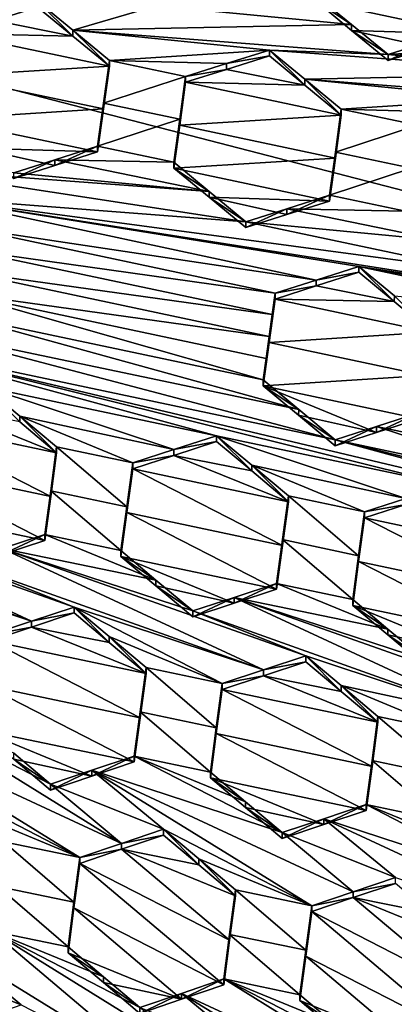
# Model space of a CAD drawing. Header units: metres. Extents: x -28 to 28, y -243 to 28.
# Tile 77 of 147: x 4.38 to 5.45, y -224.19 to -221.36. Entities that reach past the tile are written whole.
import ezdxf

# ---------------------------------------------------------------- set-up
doc = ezdxf.new("R2010")
doc.units = ezdxf.units.M
doc.layers.add('solid_10661043', color=7, linetype='CONTINUOUS')

msp = doc.modelspace()

# ---------------------------------------------------------------- linework, layer by layer
at = {"layer": 'solid_10661043'}
for points in [[(6.610481, -235.649948, 145.324188), (4.892302, -33.362179, 116.91967), (9.646918, -31.805536, 116.612808)], [(6.468189, -240.147827, 149.682373), (7.077552, -32.296108, 120.462379), (2.982663, -33.177189, 120.627808)], [(0, -240.141998, 149.723801), (6.468189, -240.147827, 149.682373), (2.982663, -33.177189, 120.627808)], [(3.305357, -235.757614, 145.381073), (0.002991, -33.878384, 117.022713), (4.892302, -33.362179, 116.91967)], [(6.610481, -235.649948, 145.324188), (3.305357, -235.757614, 145.381073), (4.892302, -33.362179, 116.91967)], [(8.294498, -221.862122, 118.712669), (4.587154, -218.484985, 116.326553), (4.838903, -217.740219, 117.608215)], [(8.294498, -221.862122, 118.712669), (4.838903, -217.740219, 117.608215), (8.010734, -220.470184, 118.339706)], [(4.587154, -218.484985, 116.326553), (7.862965, -222.392441, 117.373558), (4.536256, -218.580582, 116.280472)], [(8.294498, -221.862122, 118.712669), (7.862965, -222.392441, 117.373558), (4.587154, -218.484985, 116.326553)], [(7.862965, -222.392441, 117.373558), (6.472847, -220.265549, 116.731956), (4.536256, -218.580582, 116.280472)], [(-5.242968, -219.076813, 116.413437), (8.043475, -227.407623, 118.645668), (-8.043475, -223.244019, 117.530037)], [(-5.242968, -219.076813, 116.413437), (7.775297, -222.446243, 117.316269), (8.043475, -227.407623, 118.645668)], [(-5.242968, -219.076813, 116.413437), (6.472847, -220.265549, 116.731956), (7.775297, -222.446243, 117.316269)], [(4.767437, -221.320892, 131.94957), (5.327312, -221.374969, 131.776154), (5.225586, -221.291412, 131.786362)], [(5.6887, -221.279861, 131.558594), (5.225586, -221.308228, 131.723633), (5.671736, -221.402222, 131.599808)], [(5.225586, -221.308228, 131.723633), (5.225586, -221.291412, 131.786362), (5.327312, -221.374969, 131.776154)], [(4.528816, -221.408112, 131.988022), (4.42739, -221.324738, 131.99852), (4.303898, -221.36351, 132.051422)], [(4.303904, -221.346878, 132.113464), (4.303898, -221.36351, 132.051422), (4.42739, -221.324738, 131.99852)], [(4.42739, -221.308075, 132.060654), (4.42739, -221.324738, 131.99852), (4.528816, -221.408112, 131.988022)], [(4.528817, -221.391449, 132.050232), (4.42739, -221.308075, 132.060654), (4.528816, -221.408112, 131.988022)], [(4.528817, -221.391449, 132.050232), (4.767437, -221.320892, 131.94957), (4.42739, -221.308075, 132.060654)], [(4.528817, -221.391449, 132.050232), (5.327312, -221.374969, 131.776154), (4.767437, -221.320892, 131.94957)], [(5.327312, -221.3918, 131.713333), (5.225586, -221.308228, 131.723633), (5.327312, -221.374969, 131.776154)], [(5.671736, -221.402222, 131.599808), (5.225586, -221.308228, 131.723633), (5.327312, -221.3918, 131.713333)], [(4.528816, -221.408112, 131.988022), (4.303898, -221.36351, 132.051422), (4.187359, -221.400146, 132.101227)], [(4.528817, -221.391449, 132.050232), (5.431705, -221.460815, 131.765244), (5.327312, -221.374969, 131.776154)], [(5.327312, -221.3918, 131.713333), (5.327312, -221.374969, 131.776154), (5.431705, -221.460815, 131.765244)], [(4.63351, -221.494308, 131.9767), (4.187359, -221.400146, 132.101227), (4.170413, -221.522781, 132.140839)], [(4.63351, -221.494308, 131.9767), (4.528816, -221.408112, 131.988022), (4.187359, -221.400146, 132.101227)], [(4.528817, -221.391449, 132.050232), (4.528816, -221.408112, 131.988022), (4.63351, -221.494308, 131.9767)], [(4.528817, -221.391449, 132.050232), (5.091658, -221.448013, 131.876312), (5.431705, -221.460815, 131.765244)], [(4.63351, -221.477631, 132.038986), (5.091658, -221.448013, 131.876312), (4.528817, -221.391449, 132.050232)], [(4.63351, -221.477631, 132.038986), (4.528817, -221.391449, 132.050232), (4.63351, -221.494308, 131.9767)], [(5.431705, -221.477676, 131.702347), (5.327312, -221.3918, 131.713333), (5.431705, -221.460815, 131.765244)], [(5.54904, -221.440765, 131.652283), (5.327312, -221.3918, 131.713333), (5.431705, -221.477676, 131.702347)], [(5.54904, -221.440765, 131.652283), (5.671736, -221.402222, 131.599808), (5.327312, -221.3918, 131.713333)], [(5.54903, -221.423904, 131.715256), (5.431705, -221.477676, 131.702347), (5.431705, -221.460815, 131.765244)], [(5.54903, -221.423904, 131.715256), (5.431705, -221.460815, 131.765244), (5.889854, -221.431259, 131.602371)], [(5.54904, -221.440765, 131.652283), (5.431705, -221.477676, 131.702347), (5.54903, -221.423904, 131.715256)], [(5.889854, -221.431259, 131.602371), (5.431705, -221.460815, 131.765244), (5.991666, -221.51503, 131.591583)], [(4.63351, -221.477631, 132.038986), (4.968703, -221.48674, 131.928543), (5.091658, -221.448013, 131.876312)], [(4.968689, -221.50351, 131.866013), (5.193219, -221.548447, 131.802567), (5.091658, -221.464798, 131.81369)], [(4.968689, -221.50351, 131.866013), (5.091658, -221.464798, 131.81369), (4.968703, -221.48674, 131.928543)], [(4.968703, -221.48674, 131.928543), (5.091658, -221.464798, 131.81369), (5.091658, -221.448013, 131.876312)], [(5.193219, -221.548447, 131.802567), (5.193219, -221.531647, 131.86528), (5.091658, -221.448013, 131.876312)], [(5.991666, -221.51503, 131.591583), (5.091658, -221.448013, 131.876312), (5.193219, -221.531647, 131.86528)], [(5.091658, -221.464798, 131.81369), (5.193219, -221.548447, 131.802567), (5.091658, -221.448013, 131.876312)], [(5.991666, -221.51503, 131.591583), (5.431705, -221.460815, 131.765244), (5.091658, -221.448013, 131.876312)], [(4.616563, -221.617126, 132.015717), (4.63351, -221.494308, 131.9767), (4.170413, -221.522781, 132.140839)], [(4.616563, -221.600433, 132.077988), (4.851627, -221.523651, 131.978149), (4.63351, -221.477631, 132.038986)], [(4.63351, -221.477631, 132.038986), (4.63351, -221.494308, 131.9767), (4.616563, -221.617126, 132.015717)], [(4.616563, -221.600433, 132.077988), (4.63351, -221.477631, 132.038986), (4.616563, -221.617126, 132.015717)], [(4.63351, -221.477631, 132.038986), (4.851627, -221.523651, 131.978149), (4.968703, -221.48674, 131.928543)], [(4.968689, -221.50351, 131.866013), (4.968703, -221.48674, 131.928543), (4.851627, -221.523651, 131.978149)], [(4.616563, -221.617126, 132.015717), (4.170413, -221.522781, 132.140839), (4.153448, -221.645905, 132.17926)], [(4.616563, -221.600433, 132.077988), (4.83468, -221.646545, 132.016891), (4.851627, -221.523651, 131.978149)], [(4.83468, -221.646545, 132.016891), (4.851627, -221.54039, 131.915695), (4.851627, -221.523651, 131.978149)], [(4.851627, -221.54039, 131.915695), (5.193219, -221.548447, 131.802567), (4.968689, -221.50351, 131.866013)], [(4.851627, -221.54039, 131.915695), (4.968689, -221.50351, 131.866013), (4.851627, -221.523651, 131.978149)], [(5.991666, -221.51503, 131.591583), (5.193219, -221.531647, 131.86528), (6.095973, -221.600937, 131.580185)], [(4.83468, -221.663269, 131.954468), (5.297778, -221.634689, 131.790726), (4.851627, -221.54039, 131.915695)], [(4.83468, -221.663269, 131.954468), (4.851627, -221.54039, 131.915695), (4.83468, -221.646545, 132.016891)], [(4.851627, -221.54039, 131.915695), (5.297778, -221.634689, 131.790726), (5.193219, -221.548447, 131.802567)], [(5.297778, -221.634689, 131.790726), (5.297778, -221.617859, 131.853516), (5.193219, -221.531647, 131.86528)], [(5.755926, -221.58815, 131.691223), (5.193219, -221.531647, 131.86528), (5.297778, -221.617859, 131.853516)], [(5.193219, -221.548447, 131.802567), (5.297778, -221.634689, 131.790726), (5.193219, -221.531647, 131.86528)], [(5.755926, -221.58815, 131.691223), (6.095973, -221.600937, 131.580185), (5.193219, -221.531647, 131.86528)], [(4.616563, -221.600433, 132.077988), (4.616563, -221.617126, 132.015717), (4.599598, -221.740372, 132.053635)], [(4.599598, -221.723694, 132.115906), (4.616563, -221.600433, 132.077988), (4.599598, -221.740372, 132.053635)], [(4.599598, -221.723694, 132.115906), (4.83468, -221.646545, 132.016891), (4.616563, -221.600433, 132.077988)], [(5.633366, -221.626831, 131.742996), (5.755926, -221.58815, 131.691223), (5.297778, -221.617859, 131.853516)], [(4.599598, -221.740372, 132.053635), (4.616563, -221.617126, 132.015717), (4.153448, -221.645905, 132.17926)], [(5.280829, -221.757706, 131.829025), (5.297778, -221.634689, 131.790726), (4.83468, -221.663269, 131.954468)], [(5.280829, -221.757706, 131.829025), (5.297778, -221.617859, 131.853516), (5.297778, -221.634689, 131.790726)], [(5.280829, -221.740875, 131.8918), (5.515895, -221.66394, 131.792496), (5.297778, -221.617859, 131.853516)], [(5.280829, -221.757706, 131.829025), (5.280829, -221.740875, 131.8918), (5.297778, -221.617859, 131.853516)], [(5.633366, -221.626831, 131.742996), (5.297778, -221.617859, 131.853516), (5.515895, -221.66394, 131.792496)], [(4.254463, -221.729492, 132.166794), (4.599598, -221.740372, 132.053635), (4.153448, -221.645905, 132.17926)], [(4.599598, -221.723694, 132.115906), (4.817716, -221.769836, 132.054596), (4.83468, -221.646545, 132.016891)], [(4.83468, -221.663269, 131.954468), (4.83468, -221.646545, 132.016891), (4.817716, -221.769836, 132.054596)], [(4.83468, -221.663269, 131.954468), (4.817716, -221.769836, 132.054596), (4.817716, -221.786575, 131.992172)], [(5.280829, -221.757706, 131.829025), (4.83468, -221.663269, 131.954468), (4.817716, -221.786575, 131.992172)], [(5.280829, -221.740875, 131.8918), (5.498946, -221.787018, 131.830597), (5.515895, -221.66394, 131.792496)], [(4.476575, -221.762741, 132.167038), (4.817716, -221.769836, 132.054596), (4.599598, -221.723694, 132.115906)], [(4.599598, -221.723694, 132.115906), (4.599598, -221.740372, 132.053635), (4.476575, -221.779404, 132.104874)], [(4.476575, -221.762741, 132.167038), (4.599598, -221.723694, 132.115906), (4.476575, -221.779404, 132.104874)], [(4.254463, -221.729492, 132.166794), (4.476575, -221.779404, 132.104874), (4.599598, -221.740372, 132.053635)], [(4.254463, -221.729492, 132.166794), (4.359567, -221.816574, 132.153397), (4.476575, -221.779404, 132.104874)], [(5.280829, -221.740875, 131.8918), (5.263866, -221.864273, 131.929138), (5.498946, -221.787018, 131.830597)], [(5.263866, -221.881088, 131.866379), (5.263866, -221.864273, 131.929138), (5.280829, -221.740875, 131.8918)], [(5.280829, -221.757706, 131.829025), (5.263866, -221.881088, 131.866379), (5.280829, -221.740875, 131.8918)], [(4.476575, -221.762741, 132.167038), (4.359567, -221.799942, 132.215485), (4.918963, -221.853683, 132.04187)], [(4.476575, -221.762741, 132.167038), (4.476575, -221.779404, 132.104874), (4.359567, -221.816574, 132.153397)], [(4.476575, -221.762741, 132.167038), (4.359567, -221.816574, 132.153397), (4.359567, -221.799942, 132.215485)], [(4.476575, -221.762741, 132.167038), (4.918963, -221.853683, 132.04187), (4.817716, -221.769836, 132.054596)], [(5.280829, -221.757706, 131.829025), (4.817716, -221.786575, 131.992172), (5.263866, -221.881088, 131.866379)], [(4.817716, -221.786575, 131.992172), (4.817716, -221.769836, 132.054596), (4.918963, -221.853683, 132.04187)], [(4.01952, -221.787292, 132.325928), (5.023835, -221.940628, 132.028336), (4.918963, -221.853683, 132.04187)], [(4.120267, -221.870911, 132.312592), (5.023835, -221.940628, 132.028336), (4.01952, -221.787292, 132.325928)], [(4.359567, -221.799942, 132.215485), (4.01952, -221.787292, 132.325928), (4.918963, -221.853683, 132.04187)], [(4.918962, -221.870438, 131.97937), (4.817716, -221.786575, 131.992172), (4.918963, -221.853683, 132.04187)], [(5.263866, -221.881088, 131.866379), (4.817716, -221.786575, 131.992172), (4.918962, -221.870438, 131.97937)], [(5.263866, -221.864273, 131.929138), (5.481984, -221.910446, 131.867767), (5.498946, -221.787018, 131.830597)], [(4.918962, -221.870438, 131.97937), (4.918963, -221.853683, 132.04187), (5.023835, -221.940628, 132.028336)], [(5.263866, -221.864273, 131.929138), (5.141269, -221.903244, 131.979904), (5.481984, -221.910446, 131.867767)], [(5.141269, -221.920029, 131.917221), (5.141269, -221.903244, 131.979904), (5.263866, -221.864273, 131.929138)], [(5.263866, -221.881088, 131.866379), (5.141269, -221.920029, 131.917221), (5.263866, -221.864273, 131.929138)], [(4.120267, -221.870911, 132.312592), (5.688103, -222.081345, 131.841064), (5.023835, -221.940628, 132.028336)], [(4.120267, -221.870911, 132.312592), (6.352371, -222.222076, 131.653717), (5.688103, -222.081345, 131.841064)], [(5.348056, -222.068756, 131.951294), (6.352371, -222.222076, 131.653717), (4.120267, -221.870911, 132.312592)], [(5.226217, -222.107666, 132.001053), (4.120267, -221.870911, 132.312592), (4.225639, -221.95845, 132.298248)], [(5.226217, -222.107666, 132.001053), (5.348056, -222.068756, 131.951294), (4.120267, -221.870911, 132.312592)], [(5.023835, -221.957397, 131.965744), (4.918962, -221.870438, 131.97937), (5.023835, -221.940628, 132.028336)], [(5.141269, -221.920029, 131.917221), (4.918962, -221.870438, 131.97937), (5.023835, -221.957397, 131.965744)], [(5.263866, -221.881088, 131.866379), (4.918962, -221.870438, 131.97937), (5.141269, -221.920029, 131.917221)], [(5.141269, -221.903244, 131.979904), (5.023835, -221.957397, 131.965744), (5.023835, -221.940628, 132.028336)], [(5.141269, -221.903244, 131.979904), (5.023835, -221.940628, 132.028336), (5.583417, -221.994507, 131.854767)], [(5.141269, -221.920029, 131.917221), (5.023835, -221.957397, 131.965744), (5.141269, -221.903244, 131.979904)], [(5.141269, -221.903244, 131.979904), (5.583417, -221.994507, 131.854767), (5.481984, -221.910446, 131.867767)], [(5.583417, -221.994507, 131.854767), (5.023835, -221.940628, 132.028336), (5.688103, -222.081345, 131.841064)], [(4.217166, -222.020493, 132.315384), (5.108025, -222.145477, 132.049103), (4.225639, -221.95845, 132.298248)], [(5.226217, -222.107666, 132.001053), (4.225639, -221.95845, 132.298248), (5.108025, -222.145477, 132.049103)], [(4.217166, -222.020493, 132.315384), (4.208683, -222.082687, 132.332214), (5.099688, -222.206543, 132.065872)], [(4.217166, -222.020493, 132.315384), (5.099688, -222.206543, 132.065872), (5.108025, -222.145477, 132.049103)], [(4.208683, -222.082687, 132.332214), (4.2002, -222.144974, 132.348724), (5.091069, -222.269745, 132.082947)], [(4.208683, -222.082687, 132.332214), (5.091069, -222.269745, 132.082947), (5.099688, -222.206543, 132.065872)], [(5.449335, -222.169739, 131.874664), (5.348056, -222.085587, 131.888458), (5.225618, -222.12468, 131.938553)], [(5.226217, -222.107666, 132.001053), (5.225618, -222.12468, 131.938553), (5.348056, -222.085587, 131.888458)], [(5.226217, -222.107666, 132.001053), (5.348056, -222.085587, 131.888458), (5.348056, -222.068756, 131.951294)], [(5.348056, -222.068756, 131.951294), (5.348056, -222.085587, 131.888458), (5.449335, -222.169739, 131.874664)], [(5.449787, -222.153259, 131.937515), (5.348056, -222.068756, 131.951294), (5.449335, -222.169739, 131.874664)], [(5.348056, -222.068756, 131.951294), (7.016639, -222.362823, 131.466309), (6.352371, -222.222076, 131.653717)], [(5.348056, -222.068756, 131.951294), (6.012324, -222.209518, 131.76387), (7.016639, -222.362823, 131.466309)], [(5.449787, -222.153259, 131.937515), (6.012324, -222.209518, 131.76387), (5.348056, -222.068756, 131.951294)], [(5.226217, -222.107666, 132.001053), (5.108025, -222.145477, 132.049103), (5.225618, -222.12468, 131.938553)], [(4.2002, -222.144974, 132.348724), (4.191728, -222.20726, 132.364914), (5.074113, -222.394287, 132.115768)], [(4.2002, -222.144974, 132.348724), (5.074113, -222.394287, 132.115768), (5.082451, -222.333008, 132.099762)], [(4.2002, -222.144974, 132.348724), (5.082451, -222.333008, 132.099762), (5.091069, -222.269745, 132.082947)], [(5.108025, -222.145477, 132.049103), (5.099688, -222.206543, 132.065872), (5.108025, -222.162277, 131.986435)], [(5.449335, -222.169739, 131.874664), (5.225618, -222.12468, 131.938553), (5.108025, -222.162277, 131.986435)], [(5.108025, -222.145477, 132.049103), (5.108025, -222.162277, 131.986435), (5.225618, -222.12468, 131.938553)], [(5.554175, -222.256927, 131.860107), (5.108025, -222.162277, 131.986435), (5.091069, -222.28653, 132.020294)], [(5.091069, -222.269745, 132.082947), (5.091069, -222.28653, 132.020294), (5.108025, -222.162277, 131.986435)], [(5.099688, -222.206543, 132.065872), (5.091069, -222.269745, 132.082947), (5.108025, -222.162277, 131.986435)], [(5.554175, -222.256927, 131.860107), (5.449335, -222.169739, 131.874664), (5.108025, -222.162277, 131.986435)], [(5.449787, -222.153259, 131.937515), (5.449335, -222.169739, 131.874664), (5.554175, -222.256927, 131.860107)], [(5.175622, -222.479004, 132.10054), (4.191728, -222.20726, 132.364914), (4.069052, -222.246902, 132.41333)], [(5.175622, -222.479004, 132.10054), (5.074113, -222.394287, 132.115768), (4.191728, -222.20726, 132.364914)], [(5.280233, -222.566376, 132.084625), (4.069052, -222.246902, 132.41333), (3.951697, -222.284912, 132.459259)], [(5.175622, -222.479004, 132.10054), (4.069052, -222.246902, 132.41333), (5.280233, -222.566376, 132.084625)], [(5.53722, -222.38121, 131.893921), (5.554175, -222.256927, 131.860107), (5.091069, -222.28653, 132.020294)], [(4.940186, -222.554352, 132.19278), (3.951697, -222.284912, 132.459259), (4.275918, -222.413666, 132.379929)], [(6.268722, -222.8358, 131.818161), (5.280233, -222.566376, 132.084625), (3.951697, -222.284912, 132.459259)], [(6.268722, -222.8358, 131.818161), (3.951697, -222.284912, 132.459259), (5.604454, -222.695068, 132.005508)], [(4.940186, -222.554352, 132.19278), (5.604454, -222.695068, 132.005508), (3.951697, -222.284912, 132.459259)], [(5.53722, -222.38121, 131.893921), (5.091069, -222.28653, 132.020294), (5.074113, -222.411072, 132.053101)], [(5.074113, -222.394287, 132.115768), (5.074113, -222.411072, 132.053101), (5.091069, -222.28653, 132.020294)], [(5.082451, -222.333008, 132.099762), (5.074113, -222.394287, 132.115768), (5.091069, -222.28653, 132.020294)], [(5.091069, -222.269745, 132.082947), (5.082451, -222.333008, 132.099762), (5.091069, -222.28653, 132.020294)], [(5.520264, -222.505737, 131.926788), (5.53722, -222.38121, 131.893921), (5.074113, -222.411072, 132.053101)], [(5.175622, -222.479004, 132.10054), (5.074113, -222.411072, 132.053101), (5.074113, -222.394287, 132.115768)], [(4.818036, -222.594009, 132.24025), (4.940186, -222.554352, 132.19278), (4.275918, -222.413666, 132.379929)], [(4.376378, -222.497742, 132.363998), (4.818036, -222.594009, 132.24025), (4.275918, -222.413666, 132.379929)], [(4.376377, -222.514389, 132.301819), (4.376378, -222.497742, 132.363998), (4.275918, -222.413666, 132.379929)], [(5.398193, -222.545105, 131.975235), (5.520264, -222.505737, 131.926788), (5.074113, -222.411072, 132.053101)], [(5.175108, -222.495392, 132.037872), (5.398193, -222.545105, 131.975235), (5.074113, -222.411072, 132.053101)], [(5.175622, -222.479004, 132.10054), (5.175108, -222.495392, 132.037872), (5.074113, -222.411072, 132.053101)], [(4.035887, -222.508438, 132.41037), (4.482037, -222.602905, 132.28476), (4.153489, -222.470093, 132.36525)], [(4.376377, -222.514389, 132.301819), (4.153489, -222.470093, 132.36525), (4.482037, -222.602905, 132.28476)], [(5.175622, -222.479004, 132.10054), (5.280233, -222.566376, 132.084625), (5.175108, -222.495392, 132.037872)], [(4.01892, -222.634277, 132.43866), (4.465073, -222.728592, 132.313538), (4.035887, -222.508438, 132.41037)], [(4.035887, -222.508438, 132.41037), (4.465073, -222.728592, 132.313538), (4.482037, -222.602905, 132.28476)], [(4.376377, -222.514389, 132.301819), (4.482037, -222.602905, 132.28476), (4.376378, -222.497742, 132.363998)], [(4.376378, -222.497742, 132.363998), (4.482037, -222.602905, 132.28476), (4.482037, -222.586227, 132.347015)], [(4.376378, -222.497742, 132.363998), (4.482037, -222.586227, 132.347015), (4.700155, -222.63237, 132.285721)], [(4.376378, -222.497742, 132.363998), (4.700155, -222.63237, 132.285721), (4.818036, -222.594009, 132.24025)], [(5.175108, -222.495392, 132.037872), (5.280233, -222.583206, 132.02179), (5.398193, -222.545105, 131.975235)], [(5.280233, -222.566376, 132.084625), (5.280233, -222.583206, 132.02179), (5.175108, -222.495392, 132.037872)], [(5.520264, -222.488861, 131.989777), (5.520264, -222.505737, 131.926788), (5.398193, -222.545105, 131.975235)], [(5.398719, -222.528076, 132.037949), (5.520264, -222.488861, 131.989777), (5.398193, -222.545105, 131.975235)], [(5.840073, -222.619934, 131.912994), (5.520264, -222.488861, 131.989777), (5.398719, -222.528076, 132.037949)], [(5.398719, -222.528076, 132.037949), (5.398193, -222.545105, 131.975235), (5.280233, -222.583206, 132.02179)], [(5.280233, -222.566376, 132.084625), (5.398719, -222.528076, 132.037949), (5.280233, -222.583206, 132.02179)], [(5.944501, -222.707123, 131.897202), (5.398719, -222.528076, 132.037949), (5.280233, -222.566376, 132.084625)], [(5.840073, -222.619934, 131.912994), (5.398719, -222.528076, 132.037949), (5.944501, -222.707123, 131.897202)], [(4.818035, -222.610764, 132.17775), (5.041015, -222.655472, 132.114288), (4.940186, -222.571121, 132.130188)], [(4.818036, -222.594009, 132.24025), (4.818035, -222.610764, 132.17775), (4.940186, -222.571121, 132.130188)], [(4.818036, -222.594009, 132.24025), (4.940186, -222.571121, 132.130188), (4.940186, -222.554352, 132.19278)], [(4.940186, -222.554352, 132.19278), (5.482526, -222.734604, 132.053085), (5.604454, -222.695068, 132.005508)], [(4.940186, -222.554352, 132.19278), (5.041015, -222.638687, 132.176971), (5.482526, -222.734604, 132.053085)], [(4.940186, -222.554352, 132.19278), (4.940186, -222.571121, 132.130188), (5.041015, -222.655472, 132.114288)], [(4.940186, -222.554352, 132.19278), (5.041015, -222.655472, 132.114288), (5.041015, -222.638687, 132.176971)], [(5.944501, -222.707123, 131.897202), (5.280233, -222.566376, 132.084625), (6.93299, -222.976547, 131.630768)], [(6.268722, -222.8358, 131.818161), (6.93299, -222.976547, 131.630768), (5.280233, -222.566376, 132.084625)], [(4.465073, -222.728592, 132.313538), (4.465073, -222.711914, 132.375809), (4.482037, -222.586227, 132.347015)], [(4.683191, -222.758011, 132.314713), (4.482037, -222.586227, 132.347015), (4.465073, -222.711914, 132.375809)], [(4.482037, -222.602905, 132.28476), (4.465073, -222.728592, 132.313538), (4.482037, -222.586227, 132.347015)], [(4.700155, -222.63237, 132.285721), (4.482037, -222.586227, 132.347015), (4.683191, -222.758011, 132.314713)], [(4.818036, -222.594009, 132.24025), (4.700155, -222.63237, 132.285721), (4.818035, -222.610764, 132.17775)], [(4.818035, -222.610764, 132.17775), (4.700155, -222.63237, 132.285721), (4.700155, -222.649109, 132.223297)], [(4.818035, -222.610764, 132.17775), (4.700155, -222.649109, 132.223297), (5.146305, -222.743622, 132.097488)], [(4.818035, -222.610764, 132.17775), (5.146305, -222.743622, 132.097488), (5.041015, -222.655472, 132.114288)], [(4.001976, -222.760284, 132.465668), (4.448125, -222.854462, 132.341156), (4.01892, -222.634277, 132.43866)], [(4.01892, -222.634277, 132.43866), (4.448125, -222.854462, 132.341156), (4.465073, -222.728592, 132.313538)], [(4.700155, -222.649109, 132.223297), (4.700155, -222.63237, 132.285721), (4.683191, -222.758011, 132.314713)], [(4.683191, -222.774734, 132.252274), (4.700155, -222.649109, 132.223297), (4.683191, -222.758011, 132.314713)], [(5.129342, -222.869141, 132.126846), (4.700155, -222.649109, 132.223297), (4.683191, -222.774734, 132.252274)], [(5.129342, -222.869141, 132.126846), (5.146305, -222.743622, 132.097488), (4.700155, -222.649109, 132.223297)], [(5.041015, -222.638687, 132.176971), (5.364423, -222.77298, 132.098877), (5.482526, -222.734604, 132.053085)], [(5.041015, -222.638687, 132.176971), (5.146305, -222.726807, 132.160248), (5.364423, -222.77298, 132.098877)], [(5.041015, -222.638687, 132.176971), (5.041015, -222.655472, 132.114288), (5.146305, -222.743622, 132.097488)], [(5.041015, -222.638687, 132.176971), (5.146305, -222.743622, 132.097488), (5.146305, -222.726807, 132.160248)], [(4.448125, -222.854462, 132.341156), (4.448125, -222.837769, 132.403442), (4.465073, -222.711914, 132.375809)], [(4.666244, -222.883804, 132.342606), (4.465073, -222.711914, 132.375809), (4.448125, -222.837769, 132.403442)], [(4.465073, -222.728592, 132.313538), (4.448125, -222.854462, 132.341156), (4.465073, -222.711914, 132.375809)], [(4.683191, -222.758011, 132.314713), (4.465073, -222.711914, 132.375809), (4.666244, -222.883804, 132.342606)], [(4.410616, -223.086334, 132.455856), (3.661815, -222.738174, 132.632599), (3.543827, -222.77742, 132.674942)], [(4.532316, -223.045959, 132.411804), (3.661815, -222.738174, 132.632599), (4.410616, -223.086334, 132.455856)], [(4.208095, -222.917038, 132.49176), (3.661815, -222.738174, 132.632599), (4.532316, -223.045959, 132.411804)], [(5.146305, -222.726807, 132.160248), (5.146305, -222.743622, 132.097488), (5.129342, -222.869141, 132.126846)], [(5.129342, -222.852325, 132.189621), (5.146305, -222.726807, 132.160248), (5.129342, -222.869141, 132.126846)], [(5.34746, -222.898453, 132.128403), (5.146305, -222.726807, 132.160248), (5.129342, -222.852325, 132.189621)], [(5.34746, -222.898453, 132.128403), (5.364423, -222.77298, 132.098877), (5.146305, -222.726807, 132.160248)], [(5.482526, -222.75148, 131.990082), (5.482526, -222.734604, 132.053085), (5.364423, -222.77298, 132.098877)], [(4.326239, -222.894623, 132.386322), (4.448125, -222.854462, 132.341156), (4.001976, -222.760284, 132.465668)], [(4.683191, -222.774734, 132.252274), (4.683191, -222.758011, 132.314713), (4.666244, -222.883804, 132.342606)], [(5.364423, -222.789841, 132.03595), (5.810573, -222.884384, 131.910019), (5.482526, -222.75148, 131.990082)], [(5.364423, -222.789841, 132.03595), (5.482526, -222.75148, 131.990082), (5.364423, -222.77298, 132.098877)], [(3.868048, -222.906311, 132.595062), (4.410616, -223.086334, 132.455856), (3.543827, -222.77742, 132.674942)], [(4.666244, -222.900543, 132.280151), (4.683191, -222.774734, 132.252274), (4.666244, -222.883804, 132.342606)], [(5.112393, -222.994827, 132.155182), (4.683191, -222.774734, 132.252274), (4.666244, -222.900543, 132.280151)], [(5.112393, -222.994827, 132.155182), (5.129342, -222.869141, 132.126846), (4.683191, -222.774734, 132.252274)], [(5.34746, -222.898453, 132.128403), (5.364423, -222.789841, 132.03595), (5.364423, -222.77298, 132.098877)], [(5.34746, -222.915314, 132.06546), (5.793612, -223.009781, 131.939819), (5.364423, -222.789841, 132.03595)], [(5.34746, -222.915314, 132.06546), (5.364423, -222.789841, 132.03595), (5.34746, -222.898453, 132.128403)], [(5.364423, -222.789841, 132.03595), (5.793612, -223.009781, 131.939819), (5.810573, -222.884384, 131.910019)], [(4.326239, -222.894623, 132.386322), (4.448125, -222.837769, 132.403442), (4.448125, -222.854462, 132.341156)], [(4.326239, -222.894623, 132.386322), (4.32624, -222.87796, 132.448532), (4.448125, -222.837769, 132.403442)], [(4.32624, -222.87796, 132.448532), (4.766767, -222.968231, 132.325516), (4.448125, -222.837769, 132.403442)], [(4.766767, -222.968231, 132.325516), (4.666244, -222.883804, 132.342606), (4.448125, -222.837769, 132.403442)], [(5.112393, -222.978012, 132.217972), (5.330512, -223.024094, 132.156952), (5.129342, -222.852325, 132.189621)], [(5.129342, -222.852325, 132.189621), (5.129342, -222.869141, 132.126846), (5.112393, -222.994827, 132.155182)], [(5.112393, -222.978012, 132.217972), (5.129342, -222.852325, 132.189621), (5.112393, -222.994827, 132.155182)], [(5.34746, -222.898453, 132.128403), (5.129342, -222.852325, 132.189621), (5.330512, -223.024094, 132.156952)], [(4.32624, -222.87796, 132.448532), (4.208095, -222.917038, 132.49176), (5.074993, -223.226059, 132.272156)], [(4.32624, -222.87796, 132.448532), (5.074993, -223.226059, 132.272156), (5.196584, -223.185883, 132.227463)], [(4.32624, -222.87796, 132.448532), (5.196584, -223.185883, 132.227463), (4.872363, -223.056976, 132.307434)], [(4.32624, -222.87796, 132.448532), (4.872363, -223.056976, 132.307434), (4.766767, -222.968231, 132.325516)], [(3.868048, -222.906311, 132.595062), (4.292285, -223.125732, 132.498199), (4.410616, -223.086334, 132.455856)], [(4.766767, -222.968231, 132.325516), (4.666244, -222.900543, 132.280151), (4.666244, -222.883804, 132.342606)], [(4.990655, -223.034805, 132.200836), (5.112393, -222.994827, 132.155182), (4.666244, -222.900543, 132.280151)], [(4.766778, -222.985001, 132.262985), (4.990655, -223.034805, 132.200836), (4.666244, -222.900543, 132.280151)], [(4.766767, -222.968231, 132.325516), (4.766778, -222.985001, 132.262985), (4.666244, -222.900543, 132.280151)], [(5.34746, -222.915314, 132.06546), (5.34746, -222.898453, 132.128403), (5.330512, -223.024094, 132.156952)], [(4.208095, -222.917038, 132.49176), (4.532316, -223.045959, 132.411804), (5.074993, -223.226059, 132.272156)], [(5.34746, -222.915314, 132.06546), (5.330512, -223.040955, 132.093994), (5.776661, -223.13533, 131.968719)], [(5.34746, -222.915314, 132.06546), (5.330512, -223.024094, 132.156952), (5.330512, -223.040955, 132.093994)], [(5.34746, -222.915314, 132.06546), (5.776661, -223.13533, 131.968719), (5.793612, -223.009781, 131.939819)], [(4.872363, -223.056976, 132.307434), (4.766778, -222.985001, 132.262985), (4.766767, -222.968231, 132.325516)], [(4.766778, -222.985001, 132.262985), (4.872363, -223.073746, 132.244797), (4.990655, -223.034805, 132.200836)], [(4.872363, -223.056976, 132.307434), (4.872363, -223.073746, 132.244797), (4.766778, -222.985001, 132.262985)], [(5.112393, -222.978012, 132.217972), (5.112393, -222.994827, 132.155182), (4.990655, -223.034805, 132.200836)], [(4.990656, -223.018005, 132.263535), (5.112393, -222.978012, 132.217972), (4.990655, -223.034805, 132.200836)], [(4.990656, -223.018005, 132.263535), (5.431376, -223.108734, 132.140076), (5.112393, -222.978012, 132.217972)], [(5.112393, -222.978012, 132.217972), (5.431376, -223.108734, 132.140076), (5.330512, -223.024094, 132.156952)], [(4.990656, -223.018005, 132.263535), (4.990655, -223.034805, 132.200836), (4.872363, -223.073746, 132.244797)], [(4.990656, -223.018005, 132.263535), (4.872363, -223.073746, 132.244797), (4.872363, -223.056976, 132.307434)], [(4.990656, -223.018005, 132.263535), (4.872363, -223.056976, 132.307434), (5.739366, -223.366013, 132.08757)], [(4.990656, -223.018005, 132.263535), (5.536631, -223.197098, 132.12233), (5.431376, -223.108734, 132.140076)], [(4.990656, -223.018005, 132.263535), (5.860852, -223.326004, 132.042419), (5.536631, -223.197098, 132.12233)], [(4.990656, -223.018005, 132.263535), (5.739366, -223.366013, 132.08757), (5.860852, -223.326004, 132.042419)], [(4.532316, -223.045959, 132.411804), (4.410616, -223.086334, 132.455856), (4.532316, -223.062683, 132.349411)], [(4.532316, -223.045959, 132.411804), (4.532316, -223.062683, 132.349411), (4.632712, -223.147186, 132.33168)], [(4.632713, -223.130447, 132.394165), (4.532316, -223.045959, 132.411804), (4.632712, -223.147186, 132.33168)], [(5.074993, -223.226059, 132.272156), (4.532316, -223.045959, 132.411804), (4.956553, -223.265289, 132.315262)], [(4.632713, -223.130447, 132.394165), (4.956553, -223.265289, 132.315262), (4.532316, -223.045959, 132.411804)], [(5.330512, -223.040955, 132.093994), (5.330512, -223.024094, 132.156952), (5.431376, -223.108734, 132.140076)], [(5.330512, -223.040955, 132.093994), (5.655057, -223.175156, 132.014725), (5.776661, -223.13533, 131.968719)], [(5.431386, -223.125641, 132.077042), (5.655057, -223.175156, 132.014725), (5.330512, -223.040955, 132.093994)], [(5.431386, -223.125641, 132.077042), (5.330512, -223.040955, 132.093994), (5.431376, -223.108734, 132.140076)], [(4.632712, -223.147186, 132.33168), (4.532316, -223.062683, 132.349411), (4.410615, -223.103043, 132.393539)], [(4.410616, -223.086334, 132.455856), (4.410615, -223.103043, 132.393539), (4.532316, -223.062683, 132.349411)], [(4.872363, -223.056976, 132.307434), (5.196584, -223.185883, 132.227463), (5.739366, -223.366013, 132.08757)], [(4.410616, -223.086334, 132.455856), (4.292285, -223.125732, 132.498199), (4.410615, -223.103043, 132.393539)], [(4.410615, -223.103043, 132.393539), (4.292285, -223.14241, 132.435959), (4.738435, -223.236206, 132.312897)], [(4.292285, -223.125732, 132.498199), (4.292285, -223.14241, 132.435959), (4.410615, -223.103043, 132.393539)], [(4.632712, -223.147186, 132.33168), (4.410615, -223.103043, 132.393539), (4.738435, -223.236206, 132.312897)], [(4.632713, -223.130447, 132.394165), (4.632712, -223.147186, 132.33168), (4.738435, -223.236206, 132.312897)], [(4.632713, -223.130447, 132.394165), (4.738435, -223.236206, 132.312897), (4.738435, -223.219437, 132.375473)], [(4.632713, -223.130447, 132.394165), (4.738435, -223.219437, 132.375473), (4.956553, -223.265289, 132.315262)], [(5.431386, -223.125641, 132.077042), (5.431376, -223.108734, 132.140076), (5.536631, -223.197098, 132.12233)], [(5.431386, -223.125641, 132.077042), (5.536631, -223.197098, 132.12233), (5.536631, -223.21402, 132.059204)], [(5.431386, -223.125641, 132.077042), (5.536631, -223.21402, 132.059204), (5.655057, -223.175156, 132.014725)], [(4.292285, -223.14241, 132.435959), (4.275322, -223.269485, 132.459564), (4.721472, -223.363037, 132.337341)], [(4.292285, -223.14241, 132.435959), (4.721472, -223.363037, 132.337341), (4.738435, -223.236206, 132.312897)], [(5.074993, -223.226059, 132.272156), (5.196584, -223.202744, 132.164581), (5.196584, -223.185883, 132.227463)], [(5.297333, -223.28746, 132.14711), (5.297342, -223.270584, 132.210083), (5.196584, -223.185883, 132.227463)], [(5.739366, -223.366013, 132.08757), (5.196584, -223.185883, 132.227463), (5.297342, -223.270584, 132.210083)], [(5.196584, -223.202744, 132.164581), (5.297333, -223.28746, 132.14711), (5.196584, -223.185883, 132.227463)], [(4.738435, -223.219437, 132.375473), (4.738435, -223.236206, 132.312897), (4.721472, -223.363037, 132.337341)], [(4.738435, -223.219437, 132.375473), (4.721472, -223.363037, 132.337341), (4.721472, -223.346268, 132.399948)], [(4.738435, -223.219437, 132.375473), (4.721472, -223.346268, 132.399948), (4.939589, -223.392044, 132.340103)], [(4.738435, -223.219437, 132.375473), (4.939589, -223.392044, 132.340103), (4.956553, -223.265289, 132.315262)], [(5.074993, -223.242889, 132.209335), (5.297333, -223.28746, 132.14711), (5.196584, -223.202744, 132.164581)], [(5.074993, -223.242889, 132.209335), (5.196584, -223.202744, 132.164581), (5.074993, -223.226059, 132.272156)], [(-8.043475, -223.244019, 117.530037), (8.043475, -227.407623, 118.645668), (5.242968, -231.574844, 119.762268)], [(-8.043475, -223.244019, 117.530037), (5.242968, -231.574844, 119.762268), (-7.775297, -228.205399, 118.859436)], [(5.074993, -223.242889, 132.209335), (5.074993, -223.226059, 132.272156), (4.956553, -223.265289, 132.315262)], [(5.074993, -223.242889, 132.209335), (4.956553, -223.282104, 132.252533), (5.402703, -223.376083, 132.128708)], [(5.074993, -223.242889, 132.209335), (4.956553, -223.265289, 132.315262), (4.956553, -223.282104, 132.252533)], [(5.074993, -223.242889, 132.209335), (5.402703, -223.376083, 132.128708), (5.297333, -223.28746, 132.14711)], [(4.275322, -223.269485, 132.459564), (4.258373, -223.396729, 132.482071), (4.704524, -223.490036, 132.360779)], [(4.275322, -223.269485, 132.459564), (4.704524, -223.490036, 132.360779), (4.721472, -223.363037, 132.337341)], [(4.956553, -223.282104, 132.252533), (4.956553, -223.265289, 132.315262), (4.939589, -223.392044, 132.340103)], [(5.297333, -223.28746, 132.14711), (5.402703, -223.376083, 132.128708), (5.297342, -223.270584, 132.210083)], [(5.402703, -223.376083, 132.128708), (5.402703, -223.359192, 132.191772), (5.297342, -223.270584, 132.210083)], [(5.620821, -223.405136, 132.131271), (5.297342, -223.270584, 132.210083), (5.402703, -223.359192, 132.191772)], [(5.620821, -223.405136, 132.131271), (5.739366, -223.366013, 132.08757), (5.297342, -223.270584, 132.210083)], [(4.939589, -223.408859, 132.277344), (4.956553, -223.282104, 132.252533), (4.939589, -223.392044, 132.340103)], [(5.38574, -223.502655, 132.15419), (4.956553, -223.282104, 132.252533), (4.939589, -223.408859, 132.277344)], [(5.38574, -223.502655, 132.15419), (5.402703, -223.376083, 132.128708), (4.956553, -223.282104, 132.252533)], [(4.66755, -223.723755, 132.467789), (4.040256, -223.334564, 132.603134), (3.918965, -223.375641, 132.643951)], [(4.66755, -223.723755, 132.467789), (4.464492, -223.554062, 132.506012), (4.040256, -223.334564, 132.603134)], [(4.359215, -223.465164, 132.525635), (4.040256, -223.334564, 132.603134), (4.464492, -223.554062, 132.506012)], [(4.721472, -223.346268, 132.399948), (4.704524, -223.490036, 132.360779), (4.704524, -223.473267, 132.423401)], [(4.721472, -223.346268, 132.399948), (4.704524, -223.473267, 132.423401), (4.922641, -223.518921, 132.363968)], [(4.721472, -223.346268, 132.399948), (4.721472, -223.363037, 132.337341), (4.704524, -223.490036, 132.360779)], [(4.721472, -223.346268, 132.399948), (4.922641, -223.518921, 132.363968), (4.939589, -223.392044, 132.340103)], [(5.38574, -223.502655, 132.15419), (5.402703, -223.359192, 132.191772), (5.402703, -223.376083, 132.128708)], [(5.38574, -223.502655, 132.15419), (5.38574, -223.485748, 132.217285), (5.402703, -223.359192, 132.191772)], [(5.603858, -223.531616, 132.157059), (5.402703, -223.359192, 132.191772), (5.38574, -223.485748, 132.217285)], [(5.603858, -223.531616, 132.157059), (5.620821, -223.405136, 132.131271), (5.402703, -223.359192, 132.191772)], [(4.66755, -223.723755, 132.467789), (3.918965, -223.375641, 132.643951), (4.548683, -223.764069, 132.507553)], [(4.124446, -223.544617, 132.604553), (4.548683, -223.764069, 132.507553), (3.918965, -223.375641, 132.643951)], [(4.258373, -223.396729, 132.482071), (4.583228, -223.530777, 132.402878), (4.704524, -223.490036, 132.360779)], [(4.258373, -223.396729, 132.482071), (4.359189, -223.481857, 132.463257), (4.583228, -223.530777, 132.402878)], [(4.939589, -223.408859, 132.277344), (4.939589, -223.392044, 132.340103), (4.922641, -223.518921, 132.363968)], [(4.922641, -223.535736, 132.301178), (4.939589, -223.408859, 132.277344), (4.922641, -223.518921, 132.363968)], [(5.368792, -223.629349, 132.178757), (4.939589, -223.408859, 132.277344), (4.922641, -223.535736, 132.301178)], [(5.38574, -223.502655, 132.15419), (4.939589, -223.408859, 132.277344), (5.368792, -223.629349, 132.178757)], [(4.359215, -223.465164, 132.525635), (4.464492, -223.554062, 132.506012), (4.359189, -223.481857, 132.463257)], [(4.583228, -223.530777, 132.402878), (4.583229, -223.514023, 132.465424), (4.704524, -223.473267, 132.423401)], [(4.704524, -223.490036, 132.360779), (4.583228, -223.530777, 132.402878), (4.704524, -223.473267, 132.423401)], [(5.12876, -223.692734, 132.32634), (4.704524, -223.473267, 132.423401), (4.583229, -223.514023, 132.465424)], [(5.023486, -223.603958, 132.345581), (4.922641, -223.518921, 132.363968), (4.704524, -223.473267, 132.423401)], [(5.023486, -223.603958, 132.345581), (4.704524, -223.473267, 132.423401), (5.12876, -223.692734, 132.32634)], [(4.359189, -223.481857, 132.463257), (4.464492, -223.554062, 132.506012), (4.464492, -223.570801, 132.443527)], [(4.359189, -223.481857, 132.463257), (4.464492, -223.570801, 132.443527), (4.583228, -223.530777, 132.402878)], [(5.368792, -223.612442, 132.241867), (5.586909, -223.658218, 132.181961), (5.38574, -223.485748, 132.217285)], [(5.368792, -223.629349, 132.178757), (5.368792, -223.612442, 132.241867), (5.38574, -223.485748, 132.217285)], [(5.38574, -223.502655, 132.15419), (5.368792, -223.629349, 132.178757), (5.38574, -223.485748, 132.217285)], [(5.603858, -223.531616, 132.157059), (5.38574, -223.485748, 132.217285), (5.586909, -223.658218, 132.181961)], [(4.464492, -223.554062, 132.506012), (4.788714, -223.6828, 132.426712), (4.583229, -223.514023, 132.465424)], [(4.464492, -223.570801, 132.443527), (4.464492, -223.554062, 132.506012), (4.583229, -223.514023, 132.465424)], [(4.583228, -223.530777, 132.402878), (4.464492, -223.570801, 132.443527), (4.583229, -223.514023, 132.465424)], [(5.212951, -223.902298, 132.329575), (4.583229, -223.514023, 132.465424), (4.788714, -223.6828, 132.426712)], [(5.331827, -223.862259, 132.288757), (4.583229, -223.514023, 132.465424), (5.212951, -223.902298, 132.329575)], [(5.331827, -223.862259, 132.288757), (5.12876, -223.692734, 132.32634), (4.583229, -223.514023, 132.465424)], [(5.023486, -223.603958, 132.345581), (4.922641, -223.535736, 132.301178), (4.922641, -223.518921, 132.363968)], [(4.124446, -223.544617, 132.604553), (4.225551, -223.630066, 132.585373), (4.548683, -223.764069, 132.507553)], [(4.66755, -223.723755, 132.467789), (4.788714, -223.6828, 132.426712), (4.464492, -223.554062, 132.506012)], [(5.247526, -223.669846, 132.221725), (5.368792, -223.629349, 132.178757), (4.922641, -223.535736, 132.301178)], [(5.023464, -223.620773, 132.282715), (5.247526, -223.669846, 132.221725), (4.922641, -223.535736, 132.301178)], [(5.023464, -223.620773, 132.282715), (4.922641, -223.535736, 132.301178), (5.023486, -223.603958, 132.345581)], [(5.023464, -223.620773, 132.282715), (5.023486, -223.603958, 132.345581), (5.12876, -223.692734, 132.32634)], [(5.247526, -223.669846, 132.221725), (5.368792, -223.612442, 132.241867), (5.368792, -223.629349, 132.178757)], [(5.247526, -223.669846, 132.221725), (5.247527, -223.652954, 132.28476), (5.368792, -223.612442, 132.241867)], [(5.247527, -223.652954, 132.28476), (5.793028, -223.831879, 132.144958), (5.368792, -223.612442, 132.241867)], [(5.368792, -223.612442, 132.241867), (5.793028, -223.831879, 132.144958), (5.6878, -223.74321, 132.163879)], [(5.368792, -223.612442, 132.241867), (5.6878, -223.74321, 132.163879), (5.586909, -223.658218, 132.181961)], [(4.225551, -223.630066, 132.585373), (4.330565, -223.718842, 132.565414), (4.548683, -223.764069, 132.507553)], [(5.023464, -223.620773, 132.282715), (5.12876, -223.692734, 132.32634), (5.12876, -223.70961, 132.263367)], [(5.023464, -223.620773, 132.282715), (5.12876, -223.70961, 132.263367), (5.247526, -223.669846, 132.221725)], [(5.12876, -223.70961, 132.263367), (5.12876, -223.692734, 132.32634), (5.247527, -223.652954, 132.28476)], [(5.452982, -223.821579, 132.246674), (5.247527, -223.652954, 132.28476), (5.12876, -223.692734, 132.32634)], [(5.247526, -223.669846, 132.221725), (5.12876, -223.70961, 132.263367), (5.247527, -223.652954, 132.28476)], [(5.247527, -223.652954, 132.28476), (5.996123, -224.001221, 132.107956), (5.793028, -223.831879, 132.144958)], [(5.452982, -223.821579, 132.246674), (5.996123, -224.001221, 132.107956), (5.247527, -223.652954, 132.28476)], [(4.66755, -223.723755, 132.467789), (4.788714, -223.699615, 132.363968), (4.788714, -223.6828, 132.426712)], [(4.66755, -223.74054, 132.405121), (4.889766, -223.784958, 132.345062), (4.788714, -223.699615, 132.363968)], [(4.66755, -223.74054, 132.405121), (4.788714, -223.699615, 132.363968), (4.66755, -223.723755, 132.467789)], [(4.889766, -223.784958, 132.345062), (4.889744, -223.768097, 132.407898), (4.788714, -223.6828, 132.426712)], [(5.212951, -223.902298, 132.329575), (4.788714, -223.6828, 132.426712), (4.889744, -223.768097, 132.407898)], [(4.788714, -223.699615, 132.363968), (4.889766, -223.784958, 132.345062), (4.788714, -223.6828, 132.426712)], [(5.331827, -223.862259, 132.288757), (5.452982, -223.821579, 132.246674), (5.12876, -223.692734, 132.32634)], [(4.531733, -223.892029, 132.527435), (4.330565, -223.718842, 132.565414), (4.31362, -223.846909, 132.584732)], [(4.531733, -223.892029, 132.527435), (4.548683, -223.764069, 132.507553), (4.330565, -223.718842, 132.565414)], [(4.66755, -223.74054, 132.405121), (4.66755, -223.723755, 132.467789), (4.548683, -223.764069, 132.507553)], [(4.379401, -224.919739, 137.194443), (11.368609, -223.730865, 136.680511), (9.176185, -223.793411, 136.635071)], [(11.353618, -225.185455, 137.539215), (11.368609, -223.730865, 136.680511), (4.379401, -224.919739, 137.194443)], [(4.548683, -223.780838, 132.444946), (4.977879, -224.001419, 132.346252), (4.66755, -223.74054, 132.405121)], [(4.548683, -223.780838, 132.444946), (4.66755, -223.74054, 132.405121), (4.548683, -223.764069, 132.507553)], [(4.66755, -223.74054, 132.405121), (4.994833, -223.873703, 132.325348), (4.889766, -223.784958, 132.345062)], [(4.66755, -223.74054, 132.405121), (4.977879, -224.001419, 132.346252), (4.994833, -223.873703, 132.325348)], [(4.379401, -224.919739, 137.194443), (6.189123, -223.779297, 136.466324), (5.935923, -225.133896, 136.516098)], [(6.577116, -223.841339, 136.55394), (6.189123, -223.779297, 136.466324), (4.379401, -224.919739, 137.194443)], [(4.531733, -223.892029, 132.527435), (4.548683, -223.780838, 132.444946), (4.548683, -223.764069, 132.507553)], [(4.531733, -223.908813, 132.464798), (4.960921, -224.129395, 132.366287), (4.548683, -223.780838, 132.444946)], [(4.531733, -223.908813, 132.464798), (4.548683, -223.780838, 132.444946), (4.531733, -223.892029, 132.527435)], [(4.548683, -223.780838, 132.444946), (4.960921, -224.129395, 132.366287), (4.977879, -224.001419, 132.346252)], [(4.994833, -223.873703, 132.325348), (4.994833, -223.856842, 132.388275), (4.889744, -223.768097, 132.407898)], [(5.212951, -223.902298, 132.329575), (4.889744, -223.768097, 132.407898), (4.994833, -223.856842, 132.388275)], [(4.889766, -223.784958, 132.345062), (4.994833, -223.873703, 132.325348), (4.889744, -223.768097, 132.407898)], [(9.176185, -223.793411, 136.635071), (7.008, -223.855209, 136.590042), (4.379401, -224.919739, 137.194443)], [(7.008, -223.855209, 136.590042), (6.577116, -223.841339, 136.55394), (4.379401, -224.919739, 137.194443)], [(5.331826, -223.879181, 132.225601), (5.452982, -223.838516, 132.183456), (5.331827, -223.862259, 132.288757)], [(5.554027, -223.923767, 132.164871), (5.452982, -223.838516, 132.183456), (5.331826, -223.879181, 132.225601)], [(5.452982, -223.838516, 132.183456), (5.452982, -223.821579, 132.246674), (5.331827, -223.862259, 132.288757)], [(4.296653, -223.975403, 132.603119), (4.514771, -224.020325, 132.546432), (4.31362, -223.846909, 132.584732)], [(4.531733, -223.892029, 132.527435), (4.31362, -223.846909, 132.584732), (4.514771, -224.020325, 132.546432)], [(4.977879, -224.001419, 132.346252), (4.994833, -223.856842, 132.388275), (4.994833, -223.873703, 132.325348)], [(4.977879, -224.001419, 132.346252), (4.977879, -223.984543, 132.40921), (4.994833, -223.856842, 132.388275)], [(5.195994, -224.029907, 132.350967), (4.994833, -223.856842, 132.388275), (4.977879, -223.984543, 132.40921)], [(5.212951, -223.902298, 132.329575), (4.994833, -223.856842, 132.388275), (5.195994, -224.029907, 132.350967)], [(5.331826, -223.879181, 132.225601), (5.331827, -223.862259, 132.288757), (5.212951, -223.902298, 132.329575)], [(4.531733, -223.908813, 132.464798), (4.531733, -223.892029, 132.527435), (4.514771, -224.020325, 132.546432)], [(5.331826, -223.879181, 132.225601), (5.212951, -223.902298, 132.329575), (5.212951, -223.919205, 132.266495)], [(5.642143, -224.139832, 132.167679), (5.331826, -223.879181, 132.225601), (5.212951, -223.919205, 132.266495)], [(5.659101, -224.012436, 132.145477), (5.331826, -223.879181, 132.225601), (5.642143, -224.139832, 132.167679)], [(5.554027, -223.923767, 132.164871), (5.331826, -223.879181, 132.225601), (5.659101, -224.012436, 132.145477)], [(4.531733, -223.908813, 132.464798), (4.514771, -224.020325, 132.546432), (4.514771, -224.037125, 132.483749)], [(4.531733, -223.908813, 132.464798), (4.514771, -224.037125, 132.483749), (4.840043, -224.170685, 132.40564)], [(4.531733, -223.908813, 132.464798), (4.840043, -224.170685, 132.40564), (4.960921, -224.129395, 132.366287)], [(5.212951, -223.919205, 132.266495), (5.212951, -223.902298, 132.329575), (5.195994, -224.029907, 132.350967)], [(5.195994, -224.046814, 132.287857), (5.625189, -224.267426, 132.189087), (5.212951, -223.919205, 132.266495)], [(5.195994, -224.046814, 132.287857), (5.212951, -223.919205, 132.266495), (5.195994, -224.029907, 132.350967)], [(5.642143, -224.139832, 132.167679), (5.212951, -223.919205, 132.266495), (5.625189, -224.267426, 132.189087)], [(4.175848, -224.01709, 132.640884), (4.805081, -224.405685, 132.504608), (4.296653, -223.975403, 132.603119)], [(4.296653, -223.975403, 132.603119), (4.720891, -224.194702, 132.506714), (4.616342, -224.106247, 132.526871)], [(4.296653, -223.975403, 132.603119), (4.924322, -224.364578, 132.467209), (4.720891, -224.194702, 132.506714)], [(4.296653, -223.975403, 132.603119), (4.616342, -224.106247, 132.526871), (4.514771, -224.020325, 132.546432)], [(4.296653, -223.975403, 132.603119), (4.805081, -224.405685, 132.504608), (4.924322, -224.364578, 132.467209)], [(4.960921, -224.129395, 132.366287), (4.960921, -224.112518, 132.429291), (4.977879, -223.984543, 132.40921)], [(5.179039, -224.15773, 132.371521), (4.977879, -223.984543, 132.40921), (4.960921, -224.112518, 132.429291)], [(4.977879, -224.001419, 132.346252), (4.960921, -224.129395, 132.366287), (4.977879, -223.984543, 132.40921)], [(5.195994, -224.029907, 132.350967), (4.977879, -223.984543, 132.40921), (5.179039, -224.15773, 132.371521)], [(4.175848, -224.01709, 132.640884), (4.056623, -224.058426, 132.677429), (4.380844, -224.186508, 132.600601)], [(4.175848, -224.01709, 132.640884), (4.380844, -224.186508, 132.600601), (4.805081, -224.405685, 132.504608)], [(4.514771, -224.037125, 132.483749), (4.514771, -224.020325, 132.546432), (4.616342, -224.106247, 132.526871)], [(4.616324, -224.123062, 132.464111), (4.514771, -224.037125, 132.483749), (4.616342, -224.106247, 132.526871)], [(4.840043, -224.170685, 132.40564), (4.514771, -224.037125, 132.483749), (4.616324, -224.123062, 132.464111)], [(5.195994, -224.046814, 132.287857), (5.195994, -224.029907, 132.350967), (5.179039, -224.15773, 132.371521)], [(4.056623, -224.058426, 132.677429), (4.260133, -224.228394, 132.637466), (4.380844, -224.186508, 132.600601)], [(5.195994, -224.046814, 132.287857), (5.179039, -224.15773, 132.371521), (5.179039, -224.174652, 132.30838)], [(5.195994, -224.046814, 132.287857), (5.179039, -224.174652, 132.30838), (5.504279, -224.308411, 132.229614)], [(5.195994, -224.046814, 132.287857), (5.504279, -224.308411, 132.229614), (5.625189, -224.267426, 132.189087)], [(4.616324, -224.123062, 132.464111), (4.616342, -224.106247, 132.526871), (4.720891, -224.194702, 132.506714)], [(4.720891, -224.211548, 132.443848), (4.616324, -224.123062, 132.464111), (4.720891, -224.194702, 132.506714)], [(4.840043, -224.170685, 132.40564), (4.616324, -224.123062, 132.464111), (4.720891, -224.211548, 132.443848)], [(4.840043, -224.170685, 132.40564), (4.960921, -224.112518, 132.429291), (4.960921, -224.129395, 132.366287)], [(4.840043, -224.170685, 132.40564), (4.840044, -224.153824, 132.468567), (4.960921, -224.112518, 132.429291)], [(4.840044, -224.153824, 132.468567), (5.588549, -224.501709, 132.293396), (4.960921, -224.112518, 132.429291)], [(5.280468, -224.243454, 132.35228), (4.960921, -224.112518, 132.429291), (5.385159, -224.331955, 132.332382)], [(5.588549, -224.501709, 132.293396), (5.385159, -224.331955, 132.332382), (4.960921, -224.112518, 132.429291)], [(5.179039, -224.15773, 132.371521), (4.960921, -224.112518, 132.429291), (5.280468, -224.243454, 132.35228)], [(4.840044, -224.153824, 132.468567), (4.720891, -224.211548, 132.443848), (4.720891, -224.194702, 132.506714)], [(4.840044, -224.153824, 132.468567), (4.720891, -224.194702, 132.506714), (5.045112, -224.32309, 132.428741)], [(4.840043, -224.170685, 132.40564), (4.720891, -224.211548, 132.443848), (4.840044, -224.153824, 132.468567)], [(4.840044, -224.153824, 132.468567), (5.045112, -224.32309, 132.428741), (5.469349, -224.542465, 132.332092)], [(4.840044, -224.153824, 132.468567), (5.469349, -224.542465, 132.332092), (5.588549, -224.501709, 132.293396)], [(5.179039, -224.174652, 132.30838), (5.179039, -224.15773, 132.371521), (5.280468, -224.243454, 132.35228)], [(5.280452, -224.260391, 132.289047), (5.179039, -224.174652, 132.30838), (5.280468, -224.243454, 132.35228)], [(5.504279, -224.308411, 132.229614), (5.179039, -224.174652, 132.30838), (5.280452, -224.260391, 132.289047)]]:
    msp.add_3dface(points, dxfattribs=at)

doc.saveas('drawing.dxf')
